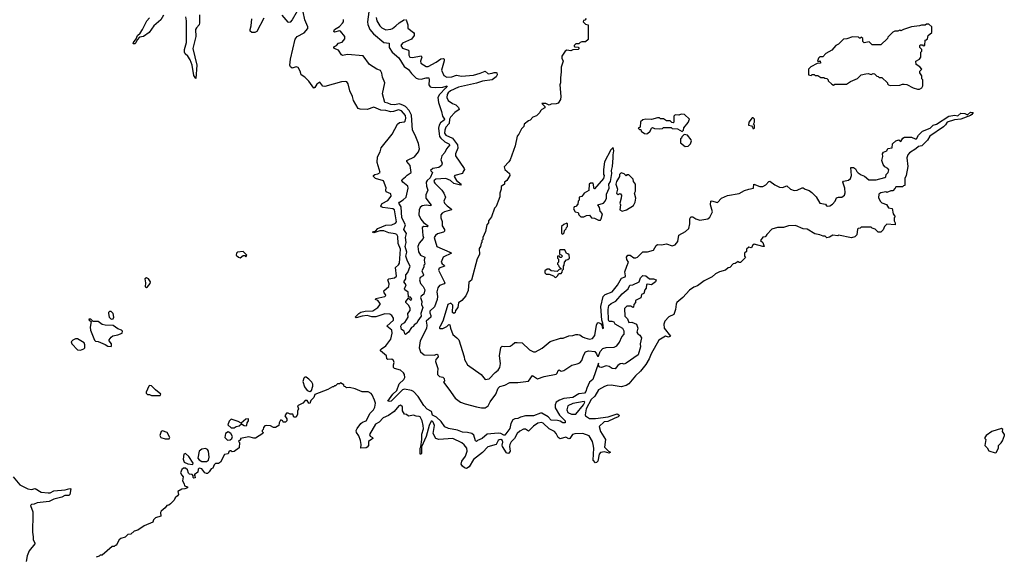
# Model space of a CAD drawing. Extents: x 2673034 to 2765626, y 830478 to 954748.
# Tile 113 of 126: x 2695117 to 2705118, y 928819 to 934266. Entities that reach past the tile are written whole.
import ezdxf

# ---------------------------------------------------------------- set-up
doc = ezdxf.new("R2010")
doc.units = 0

msp = doc.modelspace()

# ---------------------------------------------------------------- linework, layer by layer
at = {"layer": '0CON05XD'}
for points in [[(2698670, 934395), (2698650, 934245), (2698654, 934216), (2698674, 934165), (2698711, 934121), (2698815, 934035), (2698868, 934028), (2698868, 933985), (2698899, 933935), (2698969, 933879), (2699022, 933792), (2699065, 933762), (2699095, 933719), (2699145, 933673), (2699165, 933664), (2699195, 933662), (2699245, 933676), (2699272, 933675), (2699276, 933655), (2699271, 933605), (2699285, 933586), (2699301, 933581), (2699335, 933576), (2699415, 933581), (2699458, 933595), (2699446, 933575), (2699382, 933508), (2699365, 933475), (2699370, 933425), (2699400, 933335), (2699410, 933285), (2699431, 933255), (2699427, 933245), (2699392, 933218), (2699378, 933195), (2699371, 933165), (2699378, 933108), (2699381, 933081), (2699393, 933063), (2699435, 933025), (2699475, 933007), (2699487, 932995), (2699451, 932955), (2699435, 932919), (2699404, 932885), (2699393, 932845), (2699408, 932808), (2699401, 932785), (2699374, 932766), (2699312, 932755), (2699290, 932735), (2699310, 932715), (2699285, 932659), (2699256, 932635), (2699245, 932615), (2699247, 932577), (2699261, 932535), (2699242, 932488), (2699241, 932455), (2699296, 932384), (2699293, 932377), (2699245, 932384), (2699205, 932377), (2699185, 932359), (2699175, 932335), (2699172, 932285), (2699192, 932242), (2699217, 932207), (2699266, 932175), (2699255, 932164), (2699220, 932165), (2699204, 932155), (2699210, 932075), (2699219, 932055), (2699216, 932045), (2699173, 931997), (2699162, 931965), (2699169, 931909), (2699186, 931875), (2699231, 931855), (2699226, 931825), (2699230, 931785), (2699222, 931775), (2699223, 931755), (2699200, 931715), (2699217, 931675), (2699216, 931665), (2699185, 931648), (2699176, 931625), (2699188, 931588), (2699215, 931559), (2699230, 931525), (2699220, 931480), (2699195, 931460), (2699188, 931445), (2699200, 931405), (2699198, 931375), (2699213, 931343), (2699191, 931285), (2699194, 931255), (2699161, 931209), (2699152, 931185), (2699125, 931170), (2699115, 931150), (2699097, 931143), (2699067, 931093), (2699035, 931072), (2699028, 931078), (2699022, 931105), (2698995, 931122), (2698987, 931155), (2698997, 931175), (2699028, 931192), (2699062, 931248), (2699058, 931285), (2699082, 931315), (2699082, 931335), (2699068, 931365), (2699040, 931395), (2699040, 931405), (2699065, 931440), (2699085, 931420), (2699098, 931425), (2699097, 931437), (2699085, 931450), (2699065, 931450), (2699061, 931501), (2699027, 931525), (2699024, 931535), (2699041, 931575), (2699020, 931605), (2699038, 931635), (2699039, 931675), (2699060, 931700), (2699084, 931764), (2699056, 931816), (2699039, 931865), (2699048, 931905), (2699033, 931965), (2699042, 932005), (2699036, 932055), (2699044, 932095), (2699019, 932135), (2699036, 932185), (2698997, 932255), (2698991, 932365), (2698968, 932405), (2698973, 932415), (2699013, 932437), (2699042, 932465), (2699064, 932555), (2699058, 932575), (2699009, 932615), (2698997, 932635), (2699000, 932645), (2699035, 932670), (2699051, 932689), (2699092, 932715), (2699082, 932785), (2699050, 932825), (2699050, 932835), (2699126, 932875), (2699166, 932924), (2699179, 932955), (2699168, 933008), (2699135, 933095), (2699105, 933146), (2699096, 933296), (2699073, 933343), (2699035, 933385), (2699016, 933396), (2698975, 933413), (2698925, 933403), (2698885, 933404), (2698855, 933419), (2698826, 933426), (2698801, 933515), (2698824, 933625), (2698802, 933682), (2698796, 933724), (2698780, 933750), (2698745, 933765), (2698671, 933811), (2698605, 933898), (2698445, 933914), (2698395, 933902), (2698385, 933909), (2698356, 933955), (2698311, 933975), (2698306, 933985), (2698315, 933994), (2698335, 934004), (2698354, 934026), (2698392, 934038), (2698420, 934070), (2698419, 934095), (2698375, 934148), (2698365, 934152), (2698315, 934139), (2698306, 934146), (2698314, 934165), (2698365, 934198), (2698395, 934229), (2698405, 934245), (2698407, 934267)], [(2696578, 934312), (2696550, 934265), (2696479, 934205), (2696433, 934135), (2696375, 934096), (2696333, 934087), (2696309, 934061), (2696295, 934030), (2696285, 934020), (2696270, 934020), (2696272, 934035), (2696300, 934070), (2696314, 934105), (2696341, 934129), (2696364, 934165), (2696407, 934253), (2696434, 934286)], [(2696942, 934315), (2696944, 934235), (2696939, 934215), (2696911, 934185), (2696903, 934165), (2696906, 934095), (2696874, 933975), (2696915, 933805), (2696905, 933668), (2696885, 933698), (2696869, 933805), (2696848, 933858), (2696825, 933895), (2696798, 933918), (2696791, 933935), (2696792, 933965), (2696812, 934035), (2696812, 934255), (2696803, 934295)], [(2697935, 934354), (2697885, 934264), (2697865, 934241), (2697855, 934238), (2697845, 934241), (2697781, 934311)], [(2701480, 931540), (2701465, 931523), (2701456, 931485), (2701434, 931475), (2701425, 931442), (2701372, 931415), (2701372, 931395), (2701354, 931375), (2701352, 931348), (2701345, 931344), (2701325, 931359), (2701285, 931359), (2701261, 931335), (2701262, 931255), (2701291, 931231), (2701305, 931193), (2701335, 931197), (2701382, 931175), (2701396, 931134), (2701386, 931095), (2701395, 931077), (2701415, 931062), (2701434, 931035), (2701418, 930975), (2701422, 930945), (2701398, 930865), (2701275, 930778), (2701255, 930770), (2701235, 930776), (2701215, 930771), (2701193, 930757), (2701165, 930722), (2701135, 930724), (2701104, 930744), (2701075, 930751), (2701025, 930737), (2701008, 930738), (2700996, 930755), (2700995, 930780), (2700938, 930615), (2700904, 930586), (2700877, 930525), (2700867, 930493), (2700852, 930475), (2700795, 930469), (2700735, 930430), (2700645, 930422), (2700598, 930405), (2700567, 930383), (2700555, 930355), (2700556, 930325), (2700601, 930251), (2700658, 930195), (2700656, 930174), (2700635, 930174), (2700605, 930191), (2700578, 930198), (2700515, 930202), (2700485, 930235), (2700421, 930271), (2700405, 930272), (2700335, 930246), (2700254, 930246), (2700205, 930232), (2700175, 930216), (2700145, 930214), (2700126, 930204), (2700104, 930166), (2700095, 930115), (2700045, 930049), (2700035, 930047), (2700005, 930064), (2699975, 930069), (2699865, 930059), (2699815, 930016), (2699767, 929993), (2699755, 929984), (2699745, 929990), (2699728, 930048), (2699708, 930065), (2699665, 930076), (2699615, 930078), (2699565, 930099), (2699473, 930115), (2699435, 930134), (2699397, 930187), (2699351, 930231), (2699311, 930251), (2699298, 930288), (2699255, 930314), (2699220, 930350), (2699165, 930442), (2699115, 930491), (2699095, 930502), (2699025, 930514), (2699005, 930509), (2698889, 930395), (2698875, 930391), (2698857, 930395), (2698908, 930465), (2698948, 930502), (2698971, 930569), (2699019, 930615), (2699028, 930635), (2699025, 930663), (2699015, 930682), (2698985, 930708), (2698925, 930724), (2698914, 930736), (2698913, 930763), (2698919, 930785), (2698914, 930805), (2698895, 930819), (2698855, 930817), (2698847, 930825), (2698841, 930855), (2698782, 930905), (2698782, 930915), (2698792, 930925), (2698837, 930955), (2698888, 931022), (2698901, 931085), (2698898, 931115), (2698846, 931155), (2698913, 931215), (2698914, 931235), (2698895, 931263), (2698876, 931276), (2698825, 931279), (2698735, 931251), (2698695, 931251), (2698645, 931262), (2698594, 931256), (2698535, 931240), (2698524, 931245), (2698561, 931285), (2698583, 931297), (2698625, 931306), (2698705, 931310), (2698754, 931345), (2698778, 931375), (2698778, 931385), (2698755, 931414), (2698729, 931425), (2698734, 931435), (2698826, 931455), (2698834, 931465), (2698832, 931475), (2698818, 931495), (2698814, 931515), (2698866, 931556), (2698869, 931585), (2698856, 931625), (2698866, 931634), (2698925, 931647), (2698945, 931662), (2698935, 931750), (2698965, 931776), (2698974, 931796), (2698985, 931935), (2698961, 931995), (2698956, 932066), (2698946, 932085), (2698932, 932092), (2698865, 932102), (2698815, 932123), (2698775, 932122), (2698715, 932103), (2698702, 932105), (2698709, 932115), (2698730, 932120), (2698755, 932146), (2698835, 932181), (2698895, 932185), (2698935, 932201), (2698945, 932215), (2698925, 932337), (2698905, 932346), (2698805, 932358), (2698791, 932365), (2698786, 932375), (2698799, 932401), (2698855, 932432), (2698890, 932475), (2698885, 932497), (2698838, 932518), (2698834, 932535), (2698840, 932560), (2698811, 932631), (2698730, 932655), (2698711, 932675), (2698711, 932685), (2698724, 932695), (2698755, 932701), (2698777, 932715), (2698748, 932815), (2698752, 932875), (2698778, 932925), (2698789, 932965), (2698900, 933105), (2698954, 933206), (2698975, 933221), (2699022, 933228), (2699033, 933237), (2699040, 933265), (2699035, 933295), (2698995, 933340), (2698965, 933351), (2698915, 933333), (2698885, 933329), (2698835, 933343), (2698785, 933348), (2698715, 933379), (2698645, 933354), (2698575, 933359), (2698556, 933366), (2698507, 933445), (2698496, 933485), (2698469, 933545), (2698453, 933615), (2698438, 933635), (2698425, 933640), (2698386, 933636), (2698215, 933589), (2698195, 933592), (2698165, 933631), (2698135, 933611), (2698115, 933578), (2698105, 933572), (2698055, 933643), (2698012, 933682), (2697976, 933705), (2697966, 933745), (2697945, 933780), (2697925, 933789), (2697885, 933774), (2697866, 933786), (2697859, 933805), (2697868, 933865), (2697913, 934067), (2697935, 934097), (2698006, 934134), (2698042, 934175), (2698044, 934195), (2698014, 934265), (2697996, 934345)], [(2698738, 934288), (2698745, 934255), (2698773, 934203), (2698795, 934185), (2698835, 934164), (2698885, 934170), (2698902, 934178), (2698938, 934202), (2698970, 934235), (2699025, 934269)], [(2697595, 934282), (2697524, 934146), (2697505, 934135), (2697475, 934137), (2697459, 934149), (2697456, 934165), (2697469, 934205), (2697475, 934275)], [(2699035, 934268), (2699045, 934255), (2699058, 934215), (2699060, 934180), (2699118, 934135), (2699124, 934125), (2699123, 934105), (2699095, 934067), (2699004, 934026), (2698989, 934005), (2699005, 933978), (2699065, 933955), (2699070, 933945), (2699070, 933905), (2699080, 933885), (2699105, 933883), (2699195, 933900), (2699200, 933885), (2699187, 933845), (2699190, 933825), (2699245, 933790), (2699265, 933792), (2699346, 933834), (2699395, 933869), (2699422, 933872), (2699428, 933865), (2699427, 933847), (2699401, 933755), (2699425, 933699), (2699454, 933684), (2699505, 933685), (2699555, 933703), (2699605, 933691), (2699725, 933702), (2699795, 933722), (2699844, 933744), (2699875, 933716), (2699915, 933722), (2699935, 933731), (2699955, 933731), (2699962, 933725), (2699966, 933705), (2699957, 933685), (2699915, 933655), (2699817, 933643), (2699755, 933621), (2699575, 933580), (2699492, 933545), (2699467, 933525), (2699458, 933505), (2699456, 933475), (2699470, 933445), (2699514, 933414), (2699545, 933401), (2699572, 933375), (2699581, 933355), (2699536, 933324), (2699492, 933275), (2699482, 933255), (2699478, 933212), (2699445, 933174), (2699434, 933145), (2699432, 933115), (2699444, 933095), (2699513, 933063), (2699564, 932995), (2699568, 932962), (2699543, 932905), (2699543, 932885), (2699631, 932755), (2699633, 932745), (2699620, 932725), (2699615, 932704), (2699535, 932685), (2699529, 932675), (2699555, 932634), (2699601, 932595), (2699595, 932587), (2699525, 932602), (2699492, 932635), (2699445, 932653), (2699345, 932646), (2699328, 932635), (2699324, 932625), (2699332, 932605), (2699406, 932535), (2699424, 932505), (2699440, 932465), (2699424, 932425), (2699431, 932405), (2699457, 932375), (2699499, 932345), (2699504, 932335), (2699431, 932315), (2699408, 932302), (2699394, 932286), (2699393, 932255), (2699408, 932218), (2699408, 932175), (2699430, 932135), (2699431, 932119), (2699420, 932110), (2699359, 932091), (2699339, 932075), (2699328, 932055), (2699354, 931964), (2699487, 931907), (2699502, 931895), (2699418, 931855), (2699398, 931805), (2699408, 931788), (2699427, 931775), (2699430, 931765), (2699376, 931745), (2699369, 931725), (2699434, 931595), (2699427, 931583), (2699382, 931568), (2699365, 931544), (2699352, 931505), (2699361, 931455), (2699356, 931425), (2699329, 931351), (2699282, 931308), (2699281, 931291), (2699293, 931263), (2699292, 931245), (2699245, 931205), (2699251, 931165), (2699248, 931132), (2699185, 931005), (2699173, 930935), (2699186, 930895), (2699225, 930863), (2699325, 930862), (2699355, 930870), (2699365, 930865), (2699367, 930845), (2699345, 930815), (2699339, 930795), (2699365, 930725), (2699359, 930685), (2699362, 930665), (2699379, 930645), (2699415, 930636), (2699429, 930625), (2699432, 930598), (2699422, 930585), (2699474, 930515), (2699541, 930425), (2699594, 930385), (2699643, 930365), (2699756, 930336), (2699806, 930326), (2699845, 930327), (2699875, 930347), (2699895, 930386), (2699952, 930465), (2699976, 930525), (2699995, 930542), (2700045, 930555), (2700095, 930584), (2700175, 930584), (2700283, 930597), (2700325, 930654), (2700375, 930619), (2700445, 930645), (2700565, 930669), (2700575, 930678), (2700585, 930706), (2700595, 930712), (2700615, 930699), (2700644, 930704), (2700725, 930758), (2700779, 930771), (2700805, 930784), (2700826, 930805), (2700844, 930856), (2700864, 930896), (2700895, 930904), (2700957, 930897), (2700976, 930875), (2700985, 930850), (2700995, 930850), (2701012, 930898), (2701041, 930929), (2701075, 930937), (2701155, 930941), (2701183, 930957), (2701209, 930991), (2701233, 931045), (2701256, 931074), (2701258, 931105), (2701242, 931132), (2701166, 931175), (2701154, 931194), (2701135, 931202), (2701105, 931204), (2701096, 931215), (2701093, 931325), (2701102, 931365), (2701125, 931384), (2701172, 931408), (2701235, 931482), (2701298, 931535), (2701315, 931570), (2701345, 931576), (2701410, 931605), (2701423, 931645), (2701445, 931668), (2701475, 931667), (2701515, 931636), (2701555, 931636), (2701580, 931625), (2701576, 931605), (2701535, 931576), (2701495, 931581), (2701482, 931578), (2701480, 931540)], [(2700872, 934278), (2700858, 934262), (2700842, 934258), (2700840, 934245), (2700862, 934222), (2700890, 934215), (2700890, 934065), (2700865, 934040), (2700825, 934040), (2700810, 934035), (2700795, 934020), (2700765, 934020), (2700750, 934005), (2700750, 933995), (2700755, 933990), (2700788, 933988), (2700800, 933975), (2700790, 933965), (2700735, 933960), (2700715, 933949), (2700674, 933956), (2700658, 933945), (2700623, 933897), (2700622, 933875), (2700638, 933845), (2700618, 933785), (2700618, 933735), (2700608, 933675), (2700610, 933625), (2700602, 933605), (2700612, 933485), (2700608, 933455), (2700585, 933420), (2700565, 933413), (2700515, 933410), (2700495, 933400), (2700460, 933415), (2700434, 933416), (2700420, 933415), (2700452, 933385), (2700449, 933371), (2700420, 933355), (2700405, 933340), (2700400, 933325), (2700365, 933290), (2700330, 933275), (2700300, 933245), (2700285, 933240), (2700240, 933205), (2700237, 933183), (2700212, 933158), (2700187, 933103), (2700170, 933085), (2700150, 932985), (2700097, 932843), (2700086, 932824), (2700038, 932772), (2700043, 932745), (2700090, 932705), (2700096, 932685), (2700066, 932634), (2700042, 932615), (2700040, 932595), (2700008, 932572), (2700008, 932545), (2699992, 932505), (2699992, 932468), (2699978, 932425), (2699955, 932370), (2699938, 932352), (2699908, 932265), (2699880, 932225), (2699877, 932203), (2699860, 932185), (2699848, 932115), (2699820, 932055), (2699820, 932035), (2699810, 932025), (2699810, 932005), (2699803, 931997), (2699798, 931965), (2699782, 931945), (2699787, 931883), (2699763, 931837), (2699707, 931623), (2699678, 931602), (2699673, 931517), (2699648, 931462), (2699608, 931415), (2699575, 931392), (2699566, 931345), (2699542, 931315), (2699539, 931295), (2699525, 931284), (2699512, 931295), (2699517, 931367), (2699495, 931388), (2699464, 931376), (2699418, 931215), (2699388, 931152), (2699380, 931145), (2699380, 931135), (2699385, 931130), (2699415, 931132), (2699455, 931152), (2699475, 931172), (2699485, 931170), (2699491, 931135), (2699515, 931072), (2699558, 931038), (2699576, 931015), (2699630, 930845), (2699634, 930815), (2699664, 930764), (2699804, 930664), (2699844, 930614), (2699885, 930620), (2699945, 930683), (2699975, 930707), (2699994, 930735), (2699999, 930775), (2699991, 930855), (2700005, 930940), (2700018, 930952), (2700045, 930948), (2700097, 930953), (2700120, 930965), (2700145, 930990), (2700168, 930988), (2700220, 930985), (2700294, 930914), (2700334, 930894), (2700355, 930893), (2700425, 930932), (2700505, 930998), (2700608, 931032), (2700637, 931033), (2700695, 931058), (2700735, 931060), (2700765, 931072), (2700785, 931072), (2700806, 931066), (2700832, 931045), (2700856, 931036), (2700905, 931024), (2700935, 931029), (2700959, 931061), (2700974, 931166), (2700985, 931189), (2700995, 931191), (2701015, 931183), (2701028, 931165), (2701035, 931132), (2701048, 931135), (2701041, 931185), (2701028, 931215), (2701020, 931355), (2701042, 931455), (2701062, 931475), (2701135, 931504), (2701190, 931570), (2701228, 931642), (2701266, 931655), (2701271, 931665), (2701264, 931705), (2701282, 931765), (2701302, 931805), (2701283, 931833), (2701281, 931855), (2701295, 931876), (2701317, 931877), (2701355, 931850), (2701375, 931847), (2701392, 931855), (2701445, 931908), (2701495, 931911), (2701554, 931926), (2701580, 931975), (2701595, 931984), (2701635, 931980), (2701685, 931990), (2701745, 931972), (2701775, 931981), (2701803, 932015), (2701810, 932080), (2701879, 932115), (2701914, 932145), (2701924, 932194), (2701923, 932245), (2701935, 932264), (2701955, 932266), (2701985, 932246), (2702025, 932230), (2702105, 932244), (2702125, 932261), (2702155, 932315), (2702133, 932385), (2702138, 932425), (2702145, 932428), (2702205, 932411), (2702245, 932453), (2702307, 932483), (2702425, 932501), (2702478, 932532), (2702524, 932546)], [(2704255, 933560), (2704280, 933575), (2704290, 933595), (2704290, 933655), (2704280, 933665), (2704280, 933695), (2704260, 933725), (2704260, 933745), (2704280, 933765), (2704259, 933789), (2704222, 933812), (2704220, 933845), (2704256, 933864), (2704268, 933885), (2704270, 933935), (2704280, 933945), (2704280, 933965), (2704260, 933985), (2704260, 934005), (2704265, 934010), (2704285, 934010), (2704295, 934000), (2704310, 934005), (2704312, 934058), (2704325, 934060), (2704338, 934072), (2704343, 934107), (2704380, 934135), (2704380, 934195), (2704352, 934222), (2704328, 934222), (2704315, 934210), (2704275, 934212), (2704255, 934202), (2704175, 934192), (2704093, 934167), (2704065, 934152), (2704055, 934158), (2704035, 934150), (2704005, 934150), (2703985, 934140), (2703935, 934090), (2703930, 934075), (2703865, 934012), (2703775, 934010), (2703745, 934040), (2703695, 934030), (2703680, 934045), (2703680, 934075), (2703665, 934090), (2703655, 934080), (2703645, 934080), (2703635, 934090), (2703575, 934092), (2703519, 934071), (2703485, 934068), (2703433, 934017), (2703407, 934003), (2703365, 933958), (2703305, 933922), (2703275, 933890), (2703245, 933890), (2703230, 933875), (2703220, 933845), (2703235, 933840), (2703248, 933848), (2703250, 933825), (2703215, 933820), (2703151, 933789), (2703130, 933765), (2703130, 933705), (2703155, 933700), (2703165, 933710), (2703185, 933710), (2703195, 933700), (2703225, 933700), (2703255, 933680), (2703285, 933680), (2703293, 933673), (2703315, 933670), (2703330, 933655), (2703330, 933645), (2703365, 933610), (2703383, 933603), (2703395, 933610), (2703515, 933612), (2703555, 933640), (2703625, 933670), (2703663, 933707), (2703712, 933718), (2703735, 933720), (2703765, 933710), (2703785, 933720), (2703800, 933715), (2703822, 933692), (2703835, 933690), (2703845, 933680), (2703875, 933680), (2703930, 933625), (2703930, 933615), (2703940, 933605), (2703958, 933598), (2704055, 933600), (2704085, 933612), (2704102, 933612), (2704127, 933607), (2704193, 933573), (2704235, 933560), (2704255, 933560)], [(2702524, 932546), (2702570, 932555), (2702575, 932598), (2702635, 932572), (2702665, 932572), (2702695, 932588), (2702725, 932624), (2702735, 932628), (2702785, 932591), (2702835, 932567), (2702865, 932562), (2702910, 932580), (2702945, 932545), (2702982, 932532), (2703015, 932534), (2703065, 932560), (2703075, 932559), (2703095, 932545), (2703135, 932531), (2703161, 932511), (2703207, 932467), (2703244, 932405), (2703300, 932395), (2703310, 932375), (2703323, 932373), (2703345, 932377), (2703372, 932395), (2703401, 932425), (2703412, 932458), (2703435, 932466), (2703466, 932464), (2703494, 932485), (2703502, 932508), (2703498, 932555), (2703479, 932615), (2703484, 932626), (2703535, 932636), (2703556, 932655), (2703566, 932685), (2703560, 932765), (2703585, 932764), (2703605, 932753), (2703620, 932725), (2703633, 932713), (2703665, 932690), (2703699, 932679), (2703741, 932641), (2703815, 932639), (2703905, 932665), (2703915, 932672), (2703916, 932695), (2703939, 932715), (2703943, 932743), (2703936, 932756), (2703905, 932771), (2703886, 932795), (2703874, 932836), (2703882, 932878), (2703880, 932905), (2703889, 932921), (2703923, 932935), (2703935, 932957), (2703980, 932965), (2703983, 933005), (2704015, 933036), (2704045, 933048), (2704065, 933030), (2704088, 933065), (2704105, 933073), (2704176, 933074), (2704212, 933055), (2704224, 933056), (2704246, 933095), (2704285, 933135), (2704365, 933164), (2704395, 933194), (2704430, 933205), (2704555, 933288), (2704615, 933298), (2704645, 933290), (2704675, 933318), (2704715, 933314), (2704745, 933300), (2704774, 933326), (2704800, 933325), (2704788, 933302), (2704775, 933292), (2704675, 933257), (2704612, 933248), (2704538, 933225), (2704521, 933199), (2704500, 933180), (2704360, 933085), (2704336, 933044), (2704280, 932985), (2704245, 932980), (2704218, 932955), (2704155, 932916), (2704136, 932895), (2704129, 932865), (2704137, 932775), (2704122, 932685), (2704108, 932655), (2704108, 932582), (2704095, 932580), (2704085, 932570), (2704015, 932570), (2704010, 932555), (2703985, 932530), (2703965, 932530), (2703925, 932512), (2703915, 932518), (2703865, 932507), (2703842, 932495), (2703838, 932458), (2703861, 932421), (2703875, 932408), (2703920, 932390), (2703940, 932355), (2703978, 932348), (2703990, 932295), (2704010, 932265), (2704000, 932255), (2704000, 932225), (2704010, 932205), (2704008, 932182), (2703925, 932190), (2703900, 932165), (2703888, 932132), (2703865, 932110), (2703835, 932110), (2703805, 932140), (2703775, 932150), (2703765, 932160), (2703665, 932160), (2703655, 932150), (2703633, 932147), (2703625, 932140), (2703618, 932082), (2703598, 932062), (2703565, 932052), (2703435, 932078), (2703425, 932072), (2703375, 932078), (2703342, 932058), (2703315, 932052), (2703297, 932067), (2703278, 932068), (2703245, 932082), (2703193, 932093), (2703115, 932138), (2703075, 932142), (2702995, 932178), (2702925, 932172), (2702875, 932158), (2702815, 932158), (2702755, 932140), (2702704, 932086), (2702695, 932070), (2702687, 932063), (2702665, 932060), (2702640, 932025), (2702664, 932004), (2702680, 931965), (2702664, 931964), (2702576, 931986), (2702560, 931975), (2702558, 931962), (2702545, 931950), (2702522, 931958), (2702500, 931935), (2702498, 931912), (2702480, 931895), (2702480, 931865), (2702488, 931852), (2702438, 931802), (2702425, 931800), (2702415, 931810), (2702385, 931790), (2702362, 931788), (2702328, 931752), (2702312, 931748), (2702287, 931723), (2702223, 931707), (2702183, 931687), (2702150, 931655), (2702070, 931615), (2702000, 931565), (2701965, 931552), (2701921, 931519), (2701853, 931447), (2701792, 931395), (2701783, 931377), (2701778, 931325), (2701760, 931275), (2701711, 931249), (2701668, 931205), (2701658, 931175), (2701663, 931135), (2701728, 931055), (2701715, 931047), (2701705, 931044), (2701675, 931054), (2701607, 931013), (2701529, 930875), (2701509, 930825), (2701475, 930765), (2701423, 930697), (2701370, 930650), (2701305, 930571), (2701275, 930551), (2701225, 930539), (2701125, 930556), (2701085, 930552), (2701055, 930542), (2700995, 930508), (2700957, 930445), (2700921, 930409), (2700872, 930315), (2700859, 930255), (2700864, 930244), (2700905, 930219), (2700965, 930218), (2701095, 930235), (2701185, 930264), (2701203, 930255), (2701204, 930245), (2701195, 930235), (2701155, 930218), (2701092, 930188), (2701052, 930185), (2701004, 930135), (2701016, 930085), (2701067, 930005), (2701058, 929925), (2701096, 929886), (2701118, 929875), (2701105, 929867), (2701055, 929880), (2701015, 929873), (2701004, 929855), (2700989, 929785), (2700975, 929770), (2700965, 929768), (2700943, 929795), (2700948, 929915), (2700942, 929955), (2700934, 929985), (2700902, 930042), (2700835, 930067), (2700755, 930063), (2700732, 930055), (2700705, 930014), (2700695, 930010), (2700665, 930028), (2700605, 930010), (2700587, 930025), (2700566, 930065), (2700548, 930085), (2700495, 930114), (2700435, 930172), (2700415, 930178), (2700378, 930172), (2700335, 930141), (2700285, 930089), (2700255, 930108), (2700235, 930110), (2700195, 930089), (2700168, 930065), (2700144, 930015), (2700110, 929980), (2700096, 929955), (2700092, 929935), (2700100, 929885), (2700086, 929865), (2700075, 929862), (2700060, 929870), (2700021, 929935), (2700017, 929947), (2700023, 929977), (2700019, 929995), (2700005, 930003), (2699988, 930002), (2699977, 929993), (2699956, 929954), (2699871, 929929), (2699819, 929871), (2699725, 929803), (2699682, 929728), (2699655, 929711), (2699635, 929717), (2699613, 929733), (2699601, 929755), (2699609, 929785), (2699645, 929834), (2699660, 929885), (2699658, 929918), (2699632, 929952), (2699609, 929969), (2699515, 930016), (2699375, 930003), (2699345, 930016), (2699316, 930065), (2699331, 930145), (2699315, 930179), (2699305, 930191), (2699295, 930191), (2699275, 930145), (2699245, 930035), (2699199, 929931), (2699199, 929865), (2699195, 929856), (2699185, 929855), (2699183, 929915), (2699191, 929929), (2699202, 930005), (2699202, 930058), (2699217, 930113), (2699216, 930145), (2699203, 930195), (2699185, 930233), (2699175, 930238), (2699145, 930240), (2699115, 930252), (2699065, 930242), (2699047, 930257), (2699025, 930262), (2699004, 930294), (2699004, 930335), (2698985, 930352), (2698967, 930345), (2698920, 930290), (2698863, 930247), (2698809, 930225), (2698769, 930181), (2698730, 930160), (2698671, 930055), (2698678, 930038), (2698700, 930025), (2698703, 930015), (2698692, 930008), (2698658, 929985), (2698660, 929945), (2698647, 929925), (2698635, 929919), (2698580, 929915), (2698584, 929955), (2698577, 929995), (2698562, 930042), (2698539, 930075), (2698533, 930095), (2698543, 930117), (2698582, 930168), (2698599, 930181), (2698635, 930195), (2698678, 930272), (2698709, 930305), (2698725, 930333), (2698730, 930375), (2698722, 930405), (2698697, 930457), (2698685, 930472), (2698657, 930487), (2698595, 930488), (2698525, 930520), (2698465, 930532), (2698435, 930530), (2698425, 930540), (2698412, 930542), (2698408, 930558), (2698375, 930580), (2698365, 930570), (2698345, 930570), (2698325, 930550), (2698315, 930550), (2698305, 930540), (2698295, 930540), (2698247, 930513), (2698115, 930460), (2698105, 930430), (2698075, 930400), (2698065, 930370), (2698054, 930374), (2698035, 930400), (2698015, 930400), (2697992, 930375), (2697940, 930345), (2697947, 930317), (2697937, 930293), (2697939, 930261), (2697925, 930232), (2697902, 930232), (2697892, 930262), (2697865, 930260), (2697845, 930272), (2697825, 930272), (2697808, 930245), (2697830, 930215), (2697830, 930195), (2697815, 930180), (2697792, 930182), (2697788, 930195), (2697775, 930202), (2697765, 930200), (2697752, 930175), (2697748, 930145), (2697715, 930127), (2697695, 930127), (2697665, 930142), (2697625, 930148), (2697605, 930142), (2697592, 930125), (2697590, 930105), (2697580, 930095), (2697580, 930085), (2697590, 930075), (2697586, 930064), (2697512, 930018), (2697495, 930018), (2697445, 930032), (2697360, 930015), (2697358, 930002), (2697340, 929985), (2697350, 929975), (2697345, 929920), (2697295, 929882), (2697275, 929880), (2697265, 929890), (2697255, 929890), (2697242, 929878), (2697235, 929860), (2697198, 929852), (2697156, 929774), (2697135, 929760), (2697105, 929760), (2697091, 929749), (2697080, 929715), (2697062, 929708), (2697042, 929675), (2697025, 929660), (2697015, 929658), (2696997, 929667), (2696968, 929708), (2696938, 929712), (2696928, 929702), (2696927, 929673), (2696890, 929645), (2696897, 929637), (2696900, 929615), (2696885, 929612), (2696878, 929618), (2696880, 929635), (2696868, 929648), (2696843, 929653), (2696832, 929662), (2696820, 929695), (2696800, 929715), (2696780, 929715), (2696765, 929700), (2696750, 929665), (2696762, 929642), (2696777, 929627), (2696770, 929585), (2696788, 929555), (2696790, 929535), (2696820, 929525), (2696820, 929515), (2696795, 929503), (2696765, 929502), (2696724, 929476), (2696728, 929445), (2696719, 929431), (2696697, 929413), (2696685, 929390), (2696649, 929351), (2696632, 929338), (2696610, 929335), (2696595, 929310), (2696554, 929276), (2696548, 929265), (2696550, 929225), (2696495, 929210), (2696475, 929190), (2696468, 929165)], [(2701485, 933108), (2701495, 933112), (2701520, 933135), (2701534, 933166), (2701545, 933170), (2701565, 933160), (2701615, 933158), (2701645, 933160), (2701655, 933170), (2701735, 933170), (2701745, 933160), (2701797, 933157), (2701845, 933130), (2701860, 933145), (2701862, 933168), (2701908, 933222), (2701920, 933255), (2701870, 933305), (2701835, 933308), (2701812, 933298), (2701775, 933300), (2701762, 933288), (2701760, 933225), (2701755, 933220), (2701742, 933222), (2701725, 933240), (2701685, 933240), (2701655, 933260), (2701625, 933260), (2701615, 933270), (2701595, 933270), (2701535, 933252), (2701475, 933257), (2701445, 933250), (2701421, 933229), (2701420, 933175), (2701400, 933165), (2701412, 933152), (2701425, 933150), (2701430, 933135), (2701462, 933112), (2701485, 933108)], [(2702575, 933160), (2702580, 933165), (2702580, 933195), (2702570, 933205), (2702580, 933225), (2702580, 933255), (2702565, 933270), (2702555, 933270), (2702523, 933227), (2702520, 933195), (2702548, 933188), (2702560, 933175), (2702562, 933162), (2702575, 933160)], [(2701875, 932980), (2701905, 932982), (2701930, 933005), (2701940, 933035), (2701937, 933047), (2701900, 933095), (2701865, 933100), (2701842, 933078), (2701840, 933065), (2701830, 933055), (2701830, 933015), (2701875, 932980)], [(2700995, 932230), (2701015, 932232), (2701024, 932245), (2701036, 932295), (2701014, 932324), (2701005, 932360), (2700990, 932385), (2701045, 932402), (2701065, 932423), (2701076, 932454), (2701078, 932495), (2701104, 932555), (2701101, 932595), (2701118, 932625), (2701130, 932705), (2701126, 932734), (2701139, 932775), (2701146, 932865), (2701143, 932895), (2701153, 932935), (2701145, 932970), (2701122, 932945), (2701058, 932822), (2701048, 932745), (2701048, 932695), (2701052, 932685), (2701048, 932655), (2700955, 932550), (2700950, 932550), (2700940, 932605), (2700915, 932606), (2700902, 932598), (2700898, 932532), (2700850, 932505), (2700825, 932470), (2700800, 932465), (2700800, 932435), (2700790, 932425), (2700787, 932393), (2700765, 932370), (2700750, 932365), (2700742, 932345), (2700760, 932315), (2700788, 932308), (2700797, 932285), (2700815, 932266), (2700846, 932264), (2700875, 932278), (2700905, 932282), (2700925, 932253), (2700955, 932250), (2700995, 932230)], [(2701235, 932322), (2701280, 932335), (2701351, 932379), (2701368, 932412), (2701374, 932455), (2701362, 932505), (2701370, 932525), (2701370, 932595), (2701350, 932625), (2701348, 932648), (2701305, 932690), (2701285, 932690), (2701275, 932680), (2701255, 932700), (2701225, 932710), (2701210, 932695), (2701210, 932675), (2701180, 932625), (2701172, 932595), (2701190, 932545), (2701180, 932505), (2701195, 932492), (2701215, 932500), (2701228, 932485), (2701226, 932454), (2701212, 932405), (2701218, 932385), (2701212, 932335), (2701235, 932322)], [(2700635, 932090), (2700648, 932102), (2700650, 932125), (2700668, 932142), (2700670, 932155), (2700680, 932165), (2700680, 932195), (2700675, 932200), (2700642, 932188), (2700620, 932165), (2700620, 932095), (2700635, 932090)], [(2697355, 931850), (2697385, 931873), (2697402, 931872), (2697415, 931860), (2697422, 931875), (2697385, 931912), (2697330, 931905), (2697320, 931895), (2697317, 931875), (2697338, 931855), (2697355, 931850)], [(2700555, 931650), (2700565, 931652), (2700580, 931665), (2700592, 931688), (2700615, 931690), (2700628, 931702), (2700630, 931725), (2700640, 931735), (2700640, 931765), (2700648, 931775), (2700650, 931805), (2700672, 931828), (2700685, 931830), (2700700, 931845), (2700698, 931878), (2700685, 931890), (2700672, 931892), (2700655, 931930), (2700605, 931930), (2700600, 931925), (2700600, 931885), (2700618, 931878), (2700630, 931865), (2700618, 931852), (2700602, 931852), (2700595, 931870), (2700580, 931865), (2700580, 931845), (2700590, 931835), (2700590, 931805), (2700580, 931795), (2700580, 931785), (2700590, 931775), (2700592, 931762), (2700618, 931738), (2700618, 931732), (2700595, 931730), (2700575, 931710), (2700515, 931718), (2700495, 931732), (2700475, 931732), (2700450, 931715), (2700452, 931695), (2700465, 931682), (2700495, 931683), (2700537, 931667), (2700555, 931650)], [(2696405, 931548), (2696415, 931553), (2696441, 931589), (2696444, 931605), (2696425, 931634), (2696404, 931646), (2696386, 931634), (2696396, 931594), (2696390, 931555), (2696405, 931548)], [(2696045, 931227), (2696065, 931228), (2696073, 931245), (2696067, 931285), (2696045, 931303), (2696030, 931305), (2696020, 931295), (2696018, 931282), (2696025, 931248), (2696045, 931227)], [(2696045, 930950), (2696050, 930955), (2696048, 930975), (2696027, 931005), (2696027, 931015), (2696045, 931042), (2696064, 931056), (2696115, 931066), (2696157, 931083), (2696160, 931105), (2696150, 931115), (2696115, 931127), (2696065, 931163), (2695985, 931164), (2695955, 931173), (2695915, 931201), (2695863, 931203), (2695840, 931225), (2695820, 931225), (2695822, 931215), (2695842, 931202), (2695834, 931145), (2695836, 931115), (2695875, 931012), (2695885, 931003), (2695915, 930999), (2695985, 930970), (2696013, 930953), (2696045, 930950)], [(2695735, 930913), (2695768, 930925), (2695778, 930935), (2695779, 930965), (2695770, 930985), (2695705, 931026), (2695685, 931028), (2695656, 931014), (2695640, 930995), (2695646, 930975), (2695705, 930916), (2695735, 930913)], [(2698065, 930492), (2698079, 930501), (2698093, 930545), (2698094, 930565), (2698084, 930585), (2698055, 930616), (2698025, 930637), (2698013, 930637), (2698002, 930628), (2697994, 930594), (2698008, 930538), (2698035, 930502), (2698065, 930492)], [(2696455, 930450), (2696545, 930452), (2696550, 930465), (2696495, 930508), (2696455, 930550), (2696435, 930552), (2696428, 930545), (2696400, 930485), (2696400, 930475), (2696415, 930460), (2696435, 930460), (2696455, 930450)], [(2700765, 930261), (2700842, 930355), (2700856, 930384), (2700851, 930391), (2700735, 930370), (2700683, 930345), (2700674, 930305), (2700685, 930279), (2700721, 930261), (2700765, 930261)], [(2697295, 930122), (2697315, 930138), (2697345, 930142), (2697368, 930162), (2697395, 930147), (2697417, 930143), (2697425, 930150), (2697428, 930175), (2697440, 930195), (2697440, 930215), (2697415, 930212), (2697365, 930170), (2697335, 930188), (2697265, 930210), (2697245, 930190), (2697232, 930155), (2697264, 930124), (2697295, 930122)], [(2696595, 930010), (2696635, 930012), (2696642, 930025), (2696614, 930074), (2696567, 930093), (2696555, 930087), (2696540, 930045), (2696550, 930025), (2696595, 930010)], [(2705025, 929868), (2705035, 929872), (2705057, 929915), (2705058, 929945), (2705085, 929970), (2705098, 929992), (2705118, 930045), (2705118, 930055), (2705100, 930085), (2705102, 930105), (2705090, 930115), (2704990, 930085), (2704932, 930045), (2704920, 930025), (2704920, 930015), (2704930, 930005), (2704920, 929945), (2704945, 929920), (2704961, 929891), (2705025, 929868)], [(2697228, 929998), (2697255, 930000), (2697270, 930015), (2697278, 930035), (2697262, 930065), (2697235, 930083), (2697208, 930065), (2697200, 930025), (2697228, 929998)], [(2696965, 929780), (2697015, 929781), (2697034, 929796), (2697042, 929825), (2697033, 929885), (2697023, 929903), (2697005, 929912), (2696965, 929908), (2696940, 929885), (2696927, 929815), (2696938, 929798), (2696965, 929780)], [(2696875, 929750), (2696878, 929765), (2696835, 929832), (2696802, 929862), (2696784, 929856), (2696777, 929805), (2696788, 929775), (2696825, 929757), (2696875, 929750)], [(2695051, 929625), (2695119, 929545), (2695198, 929505), (2695235, 929496), (2695275, 929506), (2695335, 929469), (2695405, 929462), (2695426, 929464), (2695465, 929483), (2695577, 929493), (2695625, 929508), (2695636, 929505), (2695627, 929445), (2695615, 929436), (2695575, 929436), (2695545, 929420), (2695465, 929399), (2695415, 929375), (2695295, 929360), (2695265, 929347), (2695235, 929344), (2695226, 929335), (2695249, 929269), (2695249, 929245)], [(2695249, 929245), (2695246, 929064), (2695254, 929015), (2695252, 928985), (2695272, 928955), (2695271, 928945), (2695212, 928875), (2695193, 928825), (2695184, 928765)], [(2696468, 929165), (2696382, 929128), (2696317, 929083), (2696280, 929075), (2696247, 929043), (2696215, 929040), (2696187, 929013), (2696145, 929000), (2696128, 928985), (2696095, 928930), (2696085, 928930), (2696075, 928920), (2696055, 928920), (2695955, 928830), (2695935, 928830), (2695925, 928820), (2695895, 928810)]]:
    msp.add_lwpolyline(points, dxfattribs=at)

doc.saveas('drawing.dxf')
